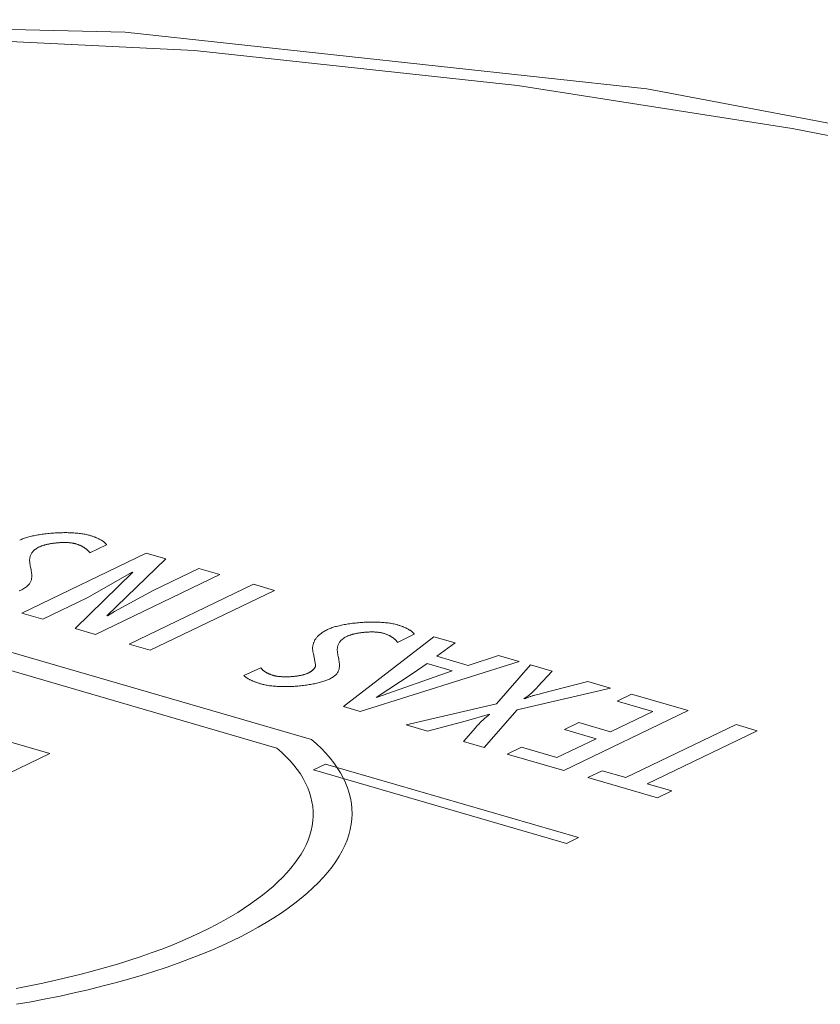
# Model space of a CAD drawing. Header units: millimetres. Extents: x 3925 to 5043, y -86 to 778.
# Tile 23 of 256: x 4047.2 to 4050.26, y 165.42 to 169.19. Entities that reach past the tile are written whole.
import ezdxf

# ---------------------------------------------------------------- set-up
doc = ezdxf.new("R2010")
doc.units = ezdxf.units.MM
doc.header["$LTSCALE"] = 46.255
doc.layers.add('H30K-TOP-COVDXF_CONTINUOUS_LINE', color=7, linetype='CONTINUOUS')

msp = doc.modelspace()

# ---------------------------------------------------------------- linework, layer by layer
at = {"layer": 'H30K-TOP-COVDXF_CONTINUOUS_LINE', "color": 7, "linetype": 'Continuous', "lineweight": 0}
for p, q in [((4047.4679, 167.1472), (4047.5318, 167.178)), ((4047.6835, 167.1466), (4047.2071, 166.917)), ((4047.7583, 167.1248), (4047.6835, 167.1466)), ((4047.5328, 166.9067), (4047.7583, 167.1248)), ((4047.6319, 167.0732), (4047.4115, 166.8576)), ((4047.4575, 166.9755), (4047.629, 167.0731)), ((4047.4887, 166.8351), (4047.9651, 167.0647)), ((4047.8846, 167.0881), (4047.7096, 167.0037)), ((4047.9651, 167.0647), (4047.8846, 167.0881)), ((4048.0939, 167.0272), (4047.6175, 166.7976)), ((4048.1744, 167.0038), (4048.0939, 167.0272)), ((4047.7096, 167.0037), (4047.5619, 166.9232)), ((4047.698, 166.7742), (4048.1744, 167.0038)), ((4047.2876, 166.8936), (4047.4575, 166.9755)), ((4047.2071, 166.917), (4047.2876, 166.8936)), ((4047.5619, 166.9232), (4047.5357, 166.9069)), ((4047.4115, 166.8576), (4047.4887, 166.8351)), ((4048.6455, 166.8047), (4048.7093, 166.8355)), ((4048.3155, 166.4329), (4047.0681, 166.7957)), ((4047.6175, 166.7976), (4047.698, 166.7742)), ((4048.7846, 166.8263), (4048.4386, 166.5588)), ((4048.8659, 166.8026), (4048.7846, 166.8263)), ((4048.7956, 166.7513), (4048.8659, 166.8026)), ((4048.3232, 166.7613), (4048.3318, 166.7183)), ((4047.0132, 166.7403), (4048.1831, 166.4)), ((4048.5022, 166.5404), (4049.1105, 166.7315)), ((4048.7055, 166.6862), (4048.7583, 166.7241)), ((4048.7583, 166.7241), (4048.8548, 166.696)), ((4048.9162, 166.7162), (4048.7956, 166.7513)), ((4049.0316, 166.7545), (4048.9162, 166.7162)), ((4049.1105, 166.7315), (4049.0316, 166.7545)), ((4048.1215, 166.7077), (4048.0569, 166.6772)), ((4048.563, 166.5939), (4048.7055, 166.6862)), ((4048.8548, 166.696), (4048.5646, 166.5934)), ((4049.1547, 166.7186), (4049.0245, 166.5695)), ((4049.2368, 166.6948), (4049.1547, 166.7186)), ((4049.1824, 166.6351), (4049.2368, 166.6948)), ((4049.3735, 166.655), (4049.1951, 166.6088)), ((4049.4604, 166.6297), (4049.3735, 166.655)), ((4049.1034, 166.5466), (4049.4604, 166.6297)), ((4049.1951, 166.6088), (4049.187, 166.6067)), ((4049.0245, 166.5695), (4048.6784, 166.4891)), ((4049.1764, 166.6038), (4049.1711, 166.6023)), ((4049.1817, 166.6052), (4049.1764, 166.6038)), ((4049.187, 166.6067), (4049.1817, 166.6052)), ((4049.5411, 166.6063), (4049.4861, 166.5798)), ((4049.4861, 166.5798), (4049.6221, 166.5402)), ((4049.7575, 166.5433), (4049.5411, 166.6063)), ((4048.4386, 166.5588), (4048.5022, 166.5404)), ((4048.9768, 166.4023), (4049.1034, 166.5466)), ((4049.2812, 166.3138), (4049.7575, 166.5433)), ((4049.6221, 166.5402), (4049.4603, 166.4623)), ((4046.8164, 166.5238), (4047.3147, 166.3789)), ((4048.7604, 166.4652), (4048.9092, 166.504)), ((4048.9092, 166.504), (4048.9966, 166.5293)), ((4049.3389, 166.4976), (4049.2839, 166.4711)), ((4049.4603, 166.4623), (4049.3389, 166.4976)), ((4048.6784, 166.4891), (4048.7604, 166.4652)), ((4048.9432, 166.4775), (4048.8972, 166.4255)), ((4048.9475, 166.4822), (4048.9432, 166.4775)), ((4049.2839, 166.4711), (4049.4054, 166.4358)), ((4049.9411, 166.4899), (4049.5196, 166.2868)), ((4049.6001, 166.2634), (4050.0216, 166.4665)), ((4050.0216, 166.4665), (4049.9411, 166.4899)), ((4048.8972, 166.4255), (4048.9768, 166.4023)), ((4049.4054, 166.4358), (4049.2555, 166.3636)), ((4049.1196, 166.4032), (4049.0647, 166.3767)), ((4049.2555, 166.3636), (4049.1196, 166.4032)), ((4047.3147, 166.3789), (4046.0034, 165.747)), ((4049.0647, 166.3767), (4049.2812, 166.3138)), ((4048.3697, 166.3382), (4048.3242, 166.3163)), ((4048.3242, 166.3163), (4049.292, 166.0348)), ((4049.3375, 166.0567), (4048.3697, 166.3382)), ((4049.4287, 166.3133), (4049.3738, 166.2868)), ((4049.5196, 166.2868), (4049.4287, 166.3133)), ((4049.3738, 166.2868), (4049.6402, 166.2094)), ((4049.695, 166.2358), (4049.6001, 166.2634)), ((4049.6402, 166.2094), (4049.695, 166.2358)), ((4049.292, 166.0348), (4049.3375, 166.0567))]:
    msp.add_line(p, q, dxfattribs=at)
for points in [[(4053.3372, 168.0951), (4051.5722, 168.5524), (4049.5989, 168.9248), (4047.6026, 169.1424), (4045.5844, 169.1895), (4043.5768, 169.055), (4041.6257, 168.7416), (4039.7582, 168.2643), (4037.9701, 167.6382)], [(4053.1361, 168.0721), (4052.5286, 168.2421), (4051.843, 168.4176), (4051.0597, 168.5965), (4050.1558, 168.7731), (4049.1041, 168.9372), (4047.8681, 169.071), (4046.4015, 169.1436), (4044.7159, 169.1067), (4043.0255, 168.9348), (4041.5695, 168.6735), (4040.3687, 168.3761), (4039.374, 168.072), (4038.5395, 167.776), (4037.8272, 167.4933), (4037.2052, 167.2236), (4036.6467, 166.9632)], [(4047.466, 167.2147), (4047.4622, 167.2158), (4047.4582, 167.2168), (4047.4541, 167.2177), (4047.4498, 167.2186), (4047.4455, 167.2194), (4047.441, 167.2202), (4047.4364, 167.2209), (4047.4316, 167.2215), (4047.4268, 167.2221), (4047.4219, 167.2226), (4047.4169, 167.2231), (4047.4118, 167.2235), (4047.4066, 167.2239), (4047.4014, 167.2242), (4047.396, 167.2244), (4047.3907, 167.2246), (4047.3852, 167.2248), (4047.3797, 167.2249), (4047.3742, 167.2249), (4047.3686, 167.2249), (4047.363, 167.2248), (4047.3574, 167.2247), (4047.3518, 167.2245), (4047.3461, 167.2243), (4047.3404, 167.224), (4047.3348, 167.2237), (4047.3291, 167.2233), (4047.3234, 167.2229), (4047.3178, 167.2224), (4047.3122, 167.2219), (4047.3066, 167.2214), (4047.301, 167.2207), (4047.2955, 167.2201), (4047.29, 167.2194), (4047.2846, 167.2186), (4047.2792, 167.2178), (4047.2739, 167.217), (4047.2687, 167.2161), (4047.2635, 167.2152), (4047.2584, 167.2142), (4047.2534, 167.2132), (4047.2485, 167.2121), (4047.2437, 167.211), (4047.239, 167.2098), (4047.2344, 167.2087), (4047.23, 167.2074), (4047.2256, 167.2062), (4047.2214, 167.2048), (4047.2173, 167.2035), (4047.2133, 167.2021), (4047.2095, 167.2007), (4047.2059, 167.1992), (4047.2024, 167.1977), (4047.1991, 167.1962)], [(4047.5318, 167.178), (4047.5309, 167.1793), (4047.5299, 167.1807), (4047.5289, 167.182), (4047.5277, 167.1833), (4047.5265, 167.1846), (4047.5252, 167.1859), (4047.5238, 167.1871), (4047.5224, 167.1884), (4047.5208, 167.1896), (4047.5192, 167.1909), (4047.5175, 167.1921), (4047.5157, 167.1933), (4047.5139, 167.1945), (4047.512, 167.1957), (4047.5101, 167.1968), (4047.508, 167.198), (4047.506, 167.1991), (4047.5038, 167.2002), (4047.5016, 167.2013), (4047.4994, 167.2024), (4047.4971, 167.2035), (4047.4947, 167.2045), (4047.4923, 167.2055), (4047.4898, 167.2065), (4047.4874, 167.2075), (4047.4848, 167.2085), (4047.4822, 167.2094), (4047.4796, 167.2104), (4047.477, 167.2113), (4047.4743, 167.2122), (4047.4715, 167.213), (4047.4688, 167.2139), (4047.466, 167.2147)], [(4047.2758, 167.1709), (4047.2775, 167.1717), (4047.2793, 167.1725), (4047.2811, 167.1732), (4047.283, 167.174), (4047.285, 167.1747), (4047.2871, 167.1754), (4047.2892, 167.1761), (4047.2914, 167.1767), (4047.2936, 167.1774), (4047.2959, 167.178), (4047.2983, 167.1786), (4047.3007, 167.1792), (4047.3031, 167.1798), (4047.3057, 167.1804), (4047.3082, 167.1809), (4047.3108, 167.1814), (4047.3134, 167.1819), (4047.3161, 167.1824), (4047.3188, 167.1829), (4047.3215, 167.1833), (4047.3243, 167.1837), (4047.327, 167.1841), (4047.3298, 167.1845), (4047.3326, 167.1848), (4047.3355, 167.1851), (4047.3383, 167.1854), (4047.3411, 167.1857), (4047.344, 167.186), (4047.3469, 167.1862), (4047.3497, 167.1864), (4047.3526, 167.1866), (4047.3554, 167.1867), (4047.3583, 167.1869), (4047.3611, 167.187), (4047.3639, 167.187), (4047.3667, 167.1871), (4047.3695, 167.1871), (4047.3722, 167.1871), (4047.375, 167.187), (4047.3777, 167.187), (4047.3803, 167.1869), (4047.383, 167.1868), (4047.3856, 167.1866), (4047.3881, 167.1864), (4047.3907, 167.1862), (4047.3931, 167.186), (4047.3956, 167.1857), (4047.3979, 167.1854), (4047.4003, 167.185), (4047.4025, 167.1847), (4047.4047, 167.1843), (4047.4069, 167.1838), (4047.4089, 167.1834), (4047.4109, 167.1829), (4047.4129, 167.1823)], [(4047.4129, 167.1823), (4047.4153, 167.1816), (4047.4177, 167.1808), (4047.4201, 167.18), (4047.4224, 167.1792), (4047.4246, 167.1784), (4047.4268, 167.1775), (4047.4289, 167.1766), (4047.431, 167.1757), (4047.433, 167.1748), (4047.435, 167.1738), (4047.4369, 167.1729), (4047.4387, 167.1719), (4047.4405, 167.1709), (4047.4423, 167.1699), (4047.444, 167.1688), (4047.4457, 167.1678), (4047.4473, 167.1667), (4047.4488, 167.1656), (4047.4503, 167.1645), (4047.4518, 167.1634), (4047.4532, 167.1623), (4047.4546, 167.1612), (4047.456, 167.1601), (4047.4573, 167.1589), (4047.4585, 167.1578), (4047.4597, 167.1566), (4047.4609, 167.1555), (4047.462, 167.1543), (4047.4631, 167.1531), (4047.4641, 167.1519), (4047.4651, 167.1508), (4047.4661, 167.1496), (4047.467, 167.1484), (4047.4679, 167.1472)], [(4047.2401, 167.0943), (4047.2396, 167.0971), (4047.2391, 167.0999), (4047.2386, 167.1027), (4047.2382, 167.1054), (4047.2378, 167.1082), (4047.2375, 167.111), (4047.2373, 167.1137), (4047.2372, 167.1165), (4047.2371, 167.1192), (4047.2372, 167.1219), (4047.2374, 167.1246), (4047.2377, 167.1273), (4047.2382, 167.1299), (4047.2387, 167.1326), (4047.2395, 167.1352), (4047.2404, 167.1378), (4047.2415, 167.1403), (4047.2428, 167.1429), (4047.2442, 167.1454), (4047.2459, 167.1479), (4047.2478, 167.1504), (4047.2499, 167.1528), (4047.2522, 167.1552), (4047.2548, 167.1575), (4047.2576, 167.1599), (4047.2607, 167.1622), (4047.264, 167.1644), (4047.2677, 167.1666), (4047.2716, 167.1688), (4047.2758, 167.1709)], [(4047.2067, 167.0065), (4047.2109, 167.0086), (4047.2148, 167.0108), (4047.2184, 167.013), (4047.2218, 167.0153), (4047.2249, 167.0175), (4047.2277, 167.0199), (4047.2303, 167.0222), (4047.2326, 167.0246), (4047.2347, 167.0271), (4047.2366, 167.0295), (4047.2383, 167.032), (4047.2397, 167.0345), (4047.241, 167.0371), (4047.2421, 167.0396), (4047.243, 167.0422), (4047.2437, 167.0448), (4047.2443, 167.0475), (4047.2448, 167.0501), (4047.2451, 167.0528), (4047.2453, 167.0555), (4047.2453, 167.0582), (4047.2453, 167.0609), (4047.2452, 167.0637), (4047.245, 167.0664), (4047.2447, 167.0692), (4047.2443, 167.072), (4047.2439, 167.0747), (4047.2434, 167.0775), (4047.2429, 167.0803), (4047.2424, 167.0831), (4047.2401, 167.0943)], [(4047.1965, 167.0021), (4047.2001, 167.0035), (4047.2034, 167.005), (4047.2067, 167.0065)], [(4048.6436, 166.8722), (4048.6397, 166.8733), (4048.6358, 166.8743), (4048.6317, 166.8752), (4048.6274, 166.8761), (4048.623, 166.8769), (4048.6186, 166.8777), (4048.6139, 166.8784), (4048.6092, 166.879), (4048.6044, 166.8796), (4048.5995, 166.8801), (4048.5945, 166.8806), (4048.5894, 166.881), (4048.5842, 166.8814), (4048.579, 166.8817), (4048.5736, 166.8819), (4048.5683, 166.8821), (4048.5628, 166.8823), (4048.5573, 166.8824), (4048.5518, 166.8824), (4048.5462, 166.8824), (4048.5406, 166.8823), (4048.535, 166.8822), (4048.5294, 166.882), (4048.5237, 166.8818), (4048.518, 166.8815), (4048.5124, 166.8812), (4048.5067, 166.8808), (4048.501, 166.8804), (4048.4954, 166.8799), (4048.4898, 166.8794), (4048.4842, 166.8788), (4048.4786, 166.8782), (4048.4731, 166.8776), (4048.4676, 166.8769), (4048.4622, 166.8761), (4048.4568, 166.8753), (4048.4515, 166.8745), (4048.4463, 166.8736), (4048.4411, 166.8726), (4048.436, 166.8717), (4048.431, 166.8706), (4048.4261, 166.8696), (4048.4213, 166.8685), (4048.4166, 166.8673), (4048.412, 166.8661), (4048.4076, 166.8649), (4048.4032, 166.8636), (4048.399, 166.8623), (4048.3949, 166.861), (4048.391, 166.8596), (4048.3872, 166.8581), (4048.3835, 166.8567), (4048.38, 166.8552), (4048.3767, 166.8536)], [(4048.7093, 166.8355), (4048.7085, 166.8368), (4048.7075, 166.8382), (4048.7065, 166.8395), (4048.7053, 166.8408), (4048.7041, 166.8421), (4048.7028, 166.8434), (4048.7014, 166.8446), (4048.6999, 166.8459), (4048.6984, 166.8471), (4048.6968, 166.8484), (4048.6951, 166.8496), (4048.6933, 166.8508), (4048.6915, 166.852), (4048.6896, 166.8532), (4048.6876, 166.8543), (4048.6856, 166.8555), (4048.6835, 166.8566), (4048.6814, 166.8577), (4048.6792, 166.8588), (4048.677, 166.8599), (4048.6746, 166.8609), (4048.6723, 166.862), (4048.6699, 166.863), (4048.6674, 166.864), (4048.6649, 166.865), (4048.6624, 166.866), (4048.6598, 166.8669), (4048.6572, 166.8679), (4048.6545, 166.8688), (4048.6518, 166.8697), (4048.6491, 166.8705), (4048.6464, 166.8714), (4048.6436, 166.8722)], [(4048.3767, 166.8536), (4048.373, 166.8518), (4048.3695, 166.8499), (4048.3661, 166.848), (4048.3628, 166.8461), (4048.3597, 166.8441), (4048.3567, 166.8421), (4048.3538, 166.8401), (4048.3511, 166.838), (4048.3485, 166.8359), (4048.346, 166.8338), (4048.3437, 166.8317), (4048.3414, 166.8295), (4048.3394, 166.8273), (4048.3374, 166.8251), (4048.3355, 166.8229), (4048.3338, 166.8207), (4048.3321, 166.8184), (4048.3306, 166.8162), (4048.3292, 166.8139), (4048.3279, 166.8116), (4048.3268, 166.8093), (4048.3257, 166.807), (4048.3247, 166.8047), (4048.3238, 166.8024), (4048.323, 166.8), (4048.3224, 166.7977), (4048.3218, 166.7954), (4048.3213, 166.7931), (4048.3209, 166.7907), (4048.3206, 166.7884), (4048.3204, 166.7861), (4048.3202, 166.7838), (4048.3202, 166.7815), (4048.3202, 166.7792), (4048.3203, 166.7769), (4048.3205, 166.7746), (4048.3208, 166.7724), (4048.3211, 166.7701), (4048.3215, 166.7679), (4048.322, 166.7657), (4048.3226, 166.7635), (4048.3232, 166.7613)], [(4048.4534, 166.8284), (4048.4551, 166.8292), (4048.4568, 166.83), (4048.4587, 166.8307), (4048.4606, 166.8315), (4048.4626, 166.8322), (4048.4646, 166.8329), (4048.4668, 166.8336), (4048.4689, 166.8342), (4048.4712, 166.8349), (4048.4735, 166.8355), (4048.4759, 166.8361), (4048.4783, 166.8367), (4048.4807, 166.8373), (4048.4832, 166.8379), (4048.4858, 166.8384), (4048.4884, 166.8389), (4048.491, 166.8394), (4048.4937, 166.8399), (4048.4964, 166.8404), (4048.4991, 166.8408), (4048.5019, 166.8412), (4048.5046, 166.8416), (4048.5074, 166.842), (4048.5103, 166.8423), (4048.5131, 166.8426), (4048.5159, 166.8429), (4048.5188, 166.8432), (4048.5216, 166.8435), (4048.5245, 166.8437), (4048.5273, 166.8439), (4048.5302, 166.8441), (4048.5331, 166.8442), (4048.5359, 166.8443), (4048.5387, 166.8444), (4048.5416, 166.8445), (4048.5444, 166.8445), (4048.5471, 166.8446), (4048.5499, 166.8445), (4048.5526, 166.8445), (4048.5553, 166.8444), (4048.558, 166.8443), (4048.5607, 166.8442), (4048.5633, 166.8441), (4048.5658, 166.8439), (4048.5683, 166.8437), (4048.5708, 166.8434), (4048.5732, 166.8431), (4048.5756, 166.8428), (4048.5779, 166.8425), (4048.5802, 166.8421), (4048.5824, 166.8417), (4048.5846, 166.8413), (4048.5866, 166.8408), (4048.5886, 166.8403), (4048.5906, 166.8398)], [(4048.5906, 166.8398), (4048.593, 166.839), (4048.5954, 166.8383), (4048.5978, 166.8375), (4048.6001, 166.8367), (4048.6023, 166.8358), (4048.6045, 166.835), (4048.6066, 166.8341), (4048.6087, 166.8332), (4048.6107, 166.8322), (4048.6126, 166.8313), (4048.6145, 166.8303), (4048.6164, 166.8293), (4048.6182, 166.8283), (4048.6199, 166.8273), (4048.6216, 166.8263), (4048.6233, 166.8252), (4048.6249, 166.8242), (4048.6265, 166.8231), (4048.628, 166.822), (4048.6294, 166.8209), (4048.6309, 166.8198), (4048.6322, 166.8187), (4048.6336, 166.8175), (4048.6349, 166.8164), (4048.6361, 166.8152), (4048.6373, 166.8141), (4048.6385, 166.8129), (4048.6396, 166.8118), (4048.6407, 166.8106), (4048.6417, 166.8094), (4048.6427, 166.8083), (4048.6437, 166.8071), (4048.6446, 166.8059), (4048.6455, 166.8047)], [(4048.4177, 166.7518), (4048.4172, 166.7546), (4048.4167, 166.7574), (4048.4162, 166.7602), (4048.4158, 166.7629), (4048.4154, 166.7657), (4048.4151, 166.7685), (4048.4149, 166.7712), (4048.4147, 166.774), (4048.4147, 166.7767), (4048.4148, 166.7794), (4048.415, 166.7821), (4048.4153, 166.7848), (4048.4157, 166.7874), (4048.4163, 166.7901), (4048.4171, 166.7927), (4048.418, 166.7953), (4048.419, 166.7978), (4048.4203, 166.8004), (4048.4218, 166.8029), (4048.4234, 166.8054), (4048.4253, 166.8078), (4048.4274, 166.8103), (4048.4298, 166.8127), (4048.4323, 166.815), (4048.4351, 166.8174), (4048.4382, 166.8196), (4048.4416, 166.8219), (4048.4452, 166.8241), (4048.4492, 166.8263), (4048.4534, 166.8284)], [(4048.3843, 166.6639), (4048.3885, 166.6661), (4048.3925, 166.6683), (4048.3961, 166.6705), (4048.3995, 166.6727), (4048.4025, 166.675), (4048.4054, 166.6773), (4048.4079, 166.6797), (4048.4103, 166.6821), (4048.4124, 166.6845), (4048.4142, 166.687), (4048.4159, 166.6895), (4048.4174, 166.692), (4048.4186, 166.6945), (4048.4197, 166.6971), (4048.4206, 166.6997), (4048.4214, 166.7023), (4048.422, 166.7049), (4048.4224, 166.7076), (4048.4227, 166.7103), (4048.4229, 166.713), (4048.423, 166.7157), (4048.4229, 166.7184), (4048.4228, 166.7212), (4048.4226, 166.7239), (4048.4223, 166.7267), (4048.4219, 166.7294), (4048.4215, 166.7322), (4048.421, 166.735), (4048.4205, 166.7378), (4048.42, 166.7406), (4048.4177, 166.7518)], [(4048.1697, 166.6781), (4048.1676, 166.6787), (4048.1655, 166.6794), (4048.1634, 166.6801), (4048.1613, 166.6808), (4048.1594, 166.6815), (4048.1574, 166.6823), (4048.1555, 166.683), (4048.1537, 166.6838), (4048.1519, 166.6846), (4048.1501, 166.6855), (4048.1484, 166.6863), (4048.1468, 166.6872), (4048.1451, 166.6881), (4048.1435, 166.6889), (4048.142, 166.6898), (4048.1405, 166.6908), (4048.1391, 166.6917), (4048.1377, 166.6926), (4048.1363, 166.6936), (4048.135, 166.6945), (4048.1337, 166.6955), (4048.1324, 166.6965), (4048.1312, 166.6975), (4048.1301, 166.6985), (4048.129, 166.6995), (4048.1279, 166.7005), (4048.1269, 166.7015), (4048.1259, 166.7025), (4048.1249, 166.7036), (4048.124, 166.7046), (4048.1231, 166.7056), (4048.1223, 166.7066), (4048.1215, 166.7077)], [(4048.3025, 166.6867), (4048.3009, 166.686), (4048.2992, 166.6852), (4048.2973, 166.6845), (4048.2955, 166.6838), (4048.2935, 166.6831), (4048.2915, 166.6824), (4048.2894, 166.6818), (4048.2872, 166.6812), (4048.285, 166.6806), (4048.2827, 166.68), (4048.2804, 166.6794), (4048.278, 166.6789), (4048.2755, 166.6784), (4048.273, 166.6779), (4048.2705, 166.6774), (4048.2679, 166.6769), (4048.2653, 166.6765), (4048.2627, 166.6761), (4048.26, 166.6757), (4048.2573, 166.6754), (4048.2546, 166.675), (4048.2518, 166.6747), (4048.2491, 166.6744), (4048.2463, 166.6742), (4048.2435, 166.6739), (4048.2407, 166.6737), (4048.2379, 166.6735), (4048.235, 166.6733), (4048.2322, 166.6732), (4048.2294, 166.6731), (4048.2266, 166.673), (4048.2238, 166.6729), (4048.221, 166.6728), (4048.2182, 166.6728), (4048.2154, 166.6728), (4048.2127, 166.6729), (4048.2099, 166.6729), (4048.2072, 166.673), (4048.2045, 166.6731), (4048.2019, 166.6732), (4048.1993, 166.6734), (4048.1967, 166.6736), (4048.1942, 166.6738), (4048.1917, 166.6741), (4048.1892, 166.6743), (4048.1868, 166.6746), (4048.1845, 166.675), (4048.1822, 166.6753), (4048.18, 166.6757), (4048.1778, 166.6761), (4048.1757, 166.6766), (4048.1736, 166.677), (4048.1716, 166.6775), (4048.1697, 166.6781)], [(4048.3318, 166.7183), (4048.3318, 166.7173), (4048.3317, 166.7163), (4048.3315, 166.7153), (4048.3313, 166.7143), (4048.331, 166.7133), (4048.3307, 166.7123), (4048.3303, 166.7113), (4048.3299, 166.7103), (4048.3294, 166.7093), (4048.3288, 166.7083), (4048.3282, 166.7073), (4048.3276, 166.7063), (4048.3269, 166.7053), (4048.3261, 166.7043), (4048.3253, 166.7033), (4048.3245, 166.7023), (4048.3236, 166.7013), (4048.3226, 166.7003), (4048.3216, 166.6993), (4048.3205, 166.6984), (4048.3194, 166.6974), (4048.3183, 166.6965), (4048.3171, 166.6955), (4048.3158, 166.6946), (4048.3145, 166.6937), (4048.3132, 166.6928), (4048.3118, 166.6919), (4048.3104, 166.691), (4048.3089, 166.6901), (4048.3074, 166.6892), (4048.3058, 166.6884), (4048.3042, 166.6876), (4048.3025, 166.6867)], [(4048.0569, 166.6772), (4048.0583, 166.6759), (4048.0597, 166.6747), (4048.0612, 166.6734), (4048.0628, 166.6722), (4048.0645, 166.671), (4048.0662, 166.6698), (4048.068, 166.6686), (4048.0699, 166.6674), (4048.0719, 166.6663), (4048.0739, 166.6652), (4048.0759, 166.664), (4048.078, 166.6629), (4048.0802, 166.6618), (4048.0824, 166.6608), (4048.0847, 166.6597), (4048.087, 166.6587), (4048.0894, 166.6576), (4048.0918, 166.6566), (4048.0943, 166.6556), (4048.0968, 166.6546), (4048.0994, 166.6537), (4048.1019, 166.6527), (4048.1046, 166.6518), (4048.1072, 166.6508), (4048.1099, 166.6499), (4048.1126, 166.649), (4048.1153, 166.6481), (4048.1181, 166.6473), (4048.1208, 166.6464), (4048.1236, 166.6456), (4048.1264, 166.6448)], [(4048.1264, 166.6448), (4048.1301, 166.6437), (4048.134, 166.6428), (4048.1379, 166.6419), (4048.1421, 166.641), (4048.1463, 166.6402), (4048.1506, 166.6395), (4048.1551, 166.6388), (4048.1596, 166.6382), (4048.1643, 166.6377), (4048.1691, 166.6372), (4048.1739, 166.6368), (4048.1788, 166.6364), (4048.1838, 166.6361), (4048.1889, 166.6358), (4048.194, 166.6356), (4048.1992, 166.6354), (4048.2045, 166.6353), (4048.2098, 166.6352), (4048.2151, 166.6352), (4048.2205, 166.6353), (4048.2259, 166.6354), (4048.2314, 166.6355), (4048.2368, 166.6357), (4048.2423, 166.636), (4048.2478, 166.6363), (4048.2532, 166.6366), (4048.2587, 166.637), (4048.2642, 166.6375), (4048.2696, 166.638), (4048.2751, 166.6385), (4048.2805, 166.6391), (4048.2858, 166.6397), (4048.2912, 166.6404), (4048.2965, 166.6411), (4048.3017, 166.6419), (4048.3069, 166.6427), (4048.312, 166.6435), (4048.3171, 166.6444), (4048.3221, 166.6453), (4048.327, 166.6463), (4048.3318, 166.6473), (4048.3365, 166.6484), (4048.3412, 166.6495), (4048.3457, 166.6506), (4048.3502, 166.6518), (4048.3545, 166.653), (4048.3587, 166.6542), (4048.3628, 166.6555), (4048.3667, 166.6568), (4048.3705, 166.6582), (4048.3742, 166.6596), (4048.3777, 166.661), (4048.3811, 166.6625), (4048.3843, 166.6639)], [(4049.1286, 166.5886), (4049.1317, 166.5906), (4049.1348, 166.5926), (4049.1378, 166.5946), (4049.1407, 166.5966), (4049.1435, 166.5987), (4049.1462, 166.6008), (4049.1489, 166.6029), (4049.1515, 166.605), (4049.154, 166.6071), (4049.1564, 166.6092), (4049.1588, 166.6113), (4049.1612, 166.6134), (4049.1635, 166.6156), (4049.1657, 166.6177), (4049.1679, 166.6199), (4049.1701, 166.6221), (4049.1722, 166.6242), (4049.1743, 166.6264), (4049.1764, 166.6286), (4049.1784, 166.6308), (4049.1824, 166.6351)], [(4049.1711, 166.6023), (4049.1685, 166.6016), (4049.1659, 166.6008), (4049.1633, 166.6), (4049.1607, 166.5993), (4049.1582, 166.5985), (4049.1557, 166.5977), (4049.1532, 166.5969), (4049.1508, 166.596), (4049.1483, 166.5952), (4049.1459, 166.5944), (4049.1436, 166.5935), (4049.1412, 166.5927), (4049.139, 166.5918), (4049.1367, 166.5909), (4049.1345, 166.59), (4049.1323, 166.5891), (4049.1302, 166.5881)], [(4048.9982, 166.5289), (4048.995, 166.5266), (4048.9919, 166.5244), (4048.989, 166.5221), (4048.9861, 166.5198), (4048.9832, 166.5175), (4048.9805, 166.5152), (4048.9778, 166.5129), (4048.9752, 166.5106), (4048.9727, 166.5083), (4048.9702, 166.5059), (4048.9677, 166.5036), (4048.9653, 166.5012), (4048.963, 166.4989), (4048.9607, 166.4965), (4048.9584, 166.4941), (4048.9562, 166.4917), (4048.9539, 166.4894), (4048.9518, 166.487), (4048.9475, 166.4822)], [(4048.0129, 165.6619), (4048.0469, 165.6787), (4048.0799, 165.696), (4048.1117, 165.7135), (4048.1423, 165.7314), (4048.1717, 165.7496), (4048.1998, 165.7681), (4048.2268, 165.7869), (4048.2524, 165.8059), (4048.2768, 165.8252), (4048.2998, 165.8446), (4048.3215, 165.8643), (4048.3419, 165.8842), (4048.3608, 165.9042), (4048.3783, 165.9243), (4048.3944, 165.9446), (4048.409, 165.965), (4048.4221, 165.9855), (4048.4337, 166.0061), (4048.4438, 166.0268), (4048.4523, 166.0474), (4048.459, 166.0676), (4048.4643, 166.0878), (4048.4681, 166.1079), (4048.4704, 166.1281), (4048.4712, 166.1482), (4048.4706, 166.1682), (4048.4686, 166.1881), (4048.4651, 166.208), (4048.4602, 166.2277), (4048.4539, 166.2473), (4048.4462, 166.2668), (4048.437, 166.2861), (4048.4266, 166.3053), (4048.4147, 166.3242), (4048.4015, 166.3429), (4048.387, 166.3614), (4048.3711, 166.3797), (4048.3539, 166.3977), (4048.3353, 166.4155), (4048.3155, 166.4329)], [(4048.1831, 166.4), (4048.2012, 166.3841), (4048.2181, 166.3679), (4048.2338, 166.3514), (4048.2482, 166.3347), (4048.2613, 166.3177), (4048.2733, 166.3006), (4048.2839, 166.2832), (4048.2933, 166.2657), (4048.3014, 166.248), (4048.3082, 166.2302), (4048.3137, 166.2122), (4048.3178, 166.1941), (4048.3207, 166.1759), (4048.3223, 166.1577), (4048.3225, 166.1393), (4048.3213, 166.1209), (4048.3189, 166.1025), (4048.315, 166.0841), (4048.3098, 166.0657), (4048.3032, 166.0472), (4048.2954, 166.0292), (4048.2863, 166.0112), (4048.2759, 165.9932), (4048.2642, 165.9753), (4048.2513, 165.9575), (4048.2372, 165.9398), (4048.2218, 165.9222), (4048.2053, 165.9047), (4048.1876, 165.8874), (4048.1688, 165.8701), (4048.1489, 165.8531), (4048.1279, 165.8362), (4048.1058, 165.8195), (4048.0827, 165.803), (4048.0586, 165.7868), (4048.0334, 165.7707), (4048.0073, 165.7549), (4047.9802, 165.7393), (4047.9522, 165.724), (4047.9233, 165.709), (4047.8935, 165.6943)], [(4047.8935, 165.6943), (4047.858, 165.6777), (4047.8211, 165.6615), (4047.7828, 165.6456), (4047.7432, 165.6301), (4047.7024, 165.6151), (4047.6604, 165.6004), (4047.6172, 165.5861), (4047.5729, 165.5723), (4047.5276, 165.559), (4047.4813, 165.5461), (4047.4341, 165.5337), (4047.386, 165.5218), (4047.337, 165.5105), (4047.2873, 165.4996), (4047.2369, 165.4893), (4047.1858, 165.4796)], [(4047.1871, 165.4185), (4047.2433, 165.4284), (4047.2989, 165.439), (4047.3537, 165.4502), (4047.4078, 165.462), (4047.461, 165.4743), (4047.5133, 165.4873), (4047.5647, 165.5007), (4047.615, 165.5147), (4047.6643, 165.5293), (4047.7124, 165.5443), (4047.7594, 165.5598), (4047.8051, 165.5757), (4047.8495, 165.5921), (4047.8925, 165.6089), (4047.9342, 165.6262), (4047.9743, 165.6438), (4048.0129, 165.6619)]]:
    msp.add_lwpolyline(points, dxfattribs=at)

doc.saveas('drawing.dxf')
